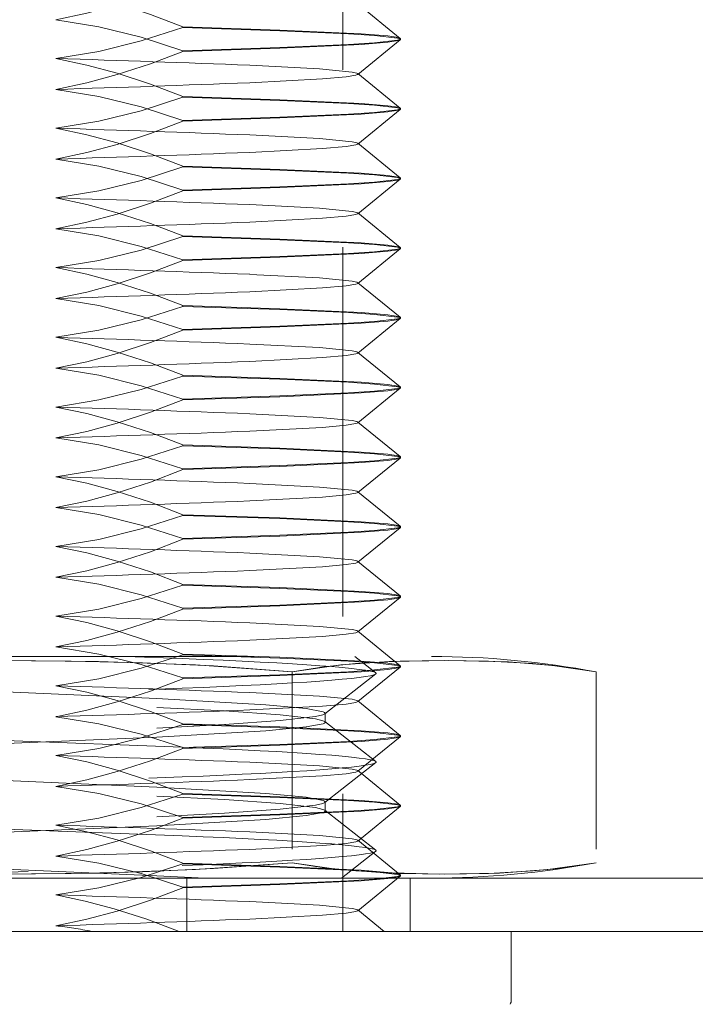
# Model space of a CAD drawing. Extents: x 5.1 to 61.7, y -5.9 to 61.5.
# Tile 16 of 22: x 17.021 to 17.403, y 37.569 to 38.124. Entities that reach past the tile are written whole.
import ezdxf

# ---------------------------------------------------------------- set-up
doc = ezdxf.new("R2010")
doc.units = 0
doc.header["$MEASUREMENT"] = 0
doc.linetypes.add('DASHED', pattern=[15, 12, -3])

msp = doc.modelspace()

# ---------------------------------------------------------------- linework, layer by layer
at = {"color": 7, "linetype": 'DASHED', "lineweight": 13, "ltscale": 0.01735}
msp.add_line((17.203701, 38.304145), (17.203701, 37.610147), dxfattribs=at)
at = {"color": 7, "linetype": 'DASHED', "lineweight": 13, "ltscale": 0.000773}
for p, q in [((17.236083, 38.113653), (17.212069, 38.13311)), ((17.212069, 38.093384), (17.236083, 38.112841)), ((17.236083, 38.074353), (17.212069, 38.09381)), ((17.212069, 38.054084), (17.236083, 38.073543)), ((17.236083, 38.035052), (17.212069, 38.054509)), ((17.212069, 38.014786), (17.236083, 38.03424)), ((17.236083, 37.995752), (17.212069, 38.015209)), ((17.212069, 37.975483), (17.236083, 37.994942)), ((17.236083, 37.956452), (17.212069, 37.975911)), ((17.212069, 37.936185), (17.236083, 37.955642)), ((17.236083, 37.917154), (17.212069, 37.936608)), ((17.212069, 37.896885), (17.236083, 37.916341)), ((17.236083, 37.877851), (17.212069, 37.89731)), ((17.212069, 37.857584), (17.236083, 37.877041)), ((17.236083, 37.838553), (17.212069, 37.85801)), ((17.212069, 37.818284), (17.236083, 37.837741)), ((17.236083, 37.799252), (17.212069, 37.818709)), ((17.212069, 37.778984), (17.236083, 37.798443)), ((17.236083, 37.759952), (17.212069, 37.779411)), ((17.212069, 37.739686), (17.236083, 37.75914)), ((17.236083, 37.720654), (17.212069, 37.740108)), ((17.212069, 37.700383), (17.236083, 37.719842)), ((17.236083, 37.681351), (17.212069, 37.70081)), ((17.212069, 37.661085), (17.236083, 37.680542)), ((17.236083, 37.642053), (17.212069, 37.66151)), ((17.212069, 37.621784), (17.236083, 37.641241))]:
    msp.add_line(p, q, dxfattribs=at)
at = {"color": 7, "linetype": 'DASHED', "lineweight": 13, "ltscale": 0.001369}
for p, q in [((17.113388, 38.120199), (17.168103, 38.118375)), ((17.168103, 38.117945), (17.113388, 38.119769)), ((17.168103, 38.108549), (17.113388, 38.106725)), ((17.113388, 38.106295), (17.168103, 38.108119)), ((17.113388, 38.080898), (17.168103, 38.079075)), ((17.168103, 38.078645), (17.113388, 38.080468)), ((17.168103, 38.069251), (17.113388, 38.067425)), ((17.113388, 38.066995), (17.168103, 38.068819)), ((17.113388, 38.041598), (17.168103, 38.039774)), ((17.168103, 38.039344), (17.113388, 38.04117)), ((17.168103, 38.029949), (17.113388, 38.028125)), ((17.113388, 38.027695), (17.168103, 38.029521)), ((17.113388, 38.0023), (17.168103, 38.000474)), ((17.168103, 38.000044), (17.113388, 38.001868)), ((17.168103, 37.990651), (17.113388, 37.988824)), ((17.113388, 37.988397), (17.168103, 37.990218)), ((17.113388, 37.962997), (17.168103, 37.961176)), ((17.168103, 37.960743), (17.113388, 37.96257)), ((17.168103, 37.95135), (17.113388, 37.949526)), ((17.113388, 37.949094), (17.168103, 37.95092)), ((17.113388, 37.923699), (17.168103, 37.921873)), ((17.168103, 37.921445), (17.113388, 37.923269)), ((17.168103, 37.91205), (17.113388, 37.910224)), ((17.113388, 37.909796), (17.168103, 37.91162)), ((17.113388, 37.884399), (17.168103, 37.882575)), ((17.168103, 37.882143), (17.113388, 37.883969)), ((17.168103, 37.872749), (17.113388, 37.870926)), ((17.113388, 37.870495), (17.168103, 37.872319)), ((17.113388, 37.845099), (17.168103, 37.843275)), ((17.168103, 37.842845), (17.113388, 37.844668)), ((17.168103, 37.833449), (17.113388, 37.831625)), ((17.113388, 37.831195), (17.168103, 37.833019)), ((17.113388, 37.805801), (17.168103, 37.803974)), ((17.168103, 37.803544), (17.113388, 37.805368)), ((17.168103, 37.794151), (17.113388, 37.792325)), ((17.113388, 37.791895), (17.168103, 37.793718)), ((17.113388, 37.766498), (17.168103, 37.764676)), ((17.168103, 37.764244), (17.113388, 37.76607)), ((17.168103, 37.754848), (17.113388, 37.753027)), ((17.113388, 37.752594), (17.168103, 37.75442)), ((17.113388, 37.7272), (17.168103, 37.725374)), ((17.168103, 37.724946), (17.113388, 37.726767)), ((17.168103, 37.71555), (17.113388, 37.713724)), ((17.113388, 37.713296), (17.168103, 37.715118)), ((17.113388, 37.687899), (17.168103, 37.686076)), ((17.168103, 37.685643), (17.113388, 37.687469)), ((17.168103, 37.67625), (17.113388, 37.674426)), ((17.113388, 37.673993), (17.168103, 37.67582)), ((17.113388, 37.648599), (17.168103, 37.646775)), ((17.168103, 37.646345), (17.113388, 37.648169)), ((17.168103, 37.636949), (17.113388, 37.635126)), ((17.113388, 37.634695), (17.168103, 37.636519))]:
    msp.add_line(p, q, dxfattribs=at)
at = {"color": 7, "linetype": 'DASHED', "lineweight": 13, "ltscale": 1.1e-05}
for p, q in [((17.113388, 38.120199), (17.113388, 38.119769)), ((17.236201, 38.113461), (17.236201, 38.113033)), ((17.113388, 38.106295), (17.113388, 38.106725)), ((17.113388, 38.080898), (17.113388, 38.080468)), ((17.236201, 38.074163), (17.236201, 38.07373)), ((17.113388, 38.066995), (17.113388, 38.067425)), ((17.113388, 38.041598), (17.113388, 38.04117)), ((17.236201, 38.034863), (17.236201, 38.034432)), ((17.113388, 38.027695), (17.113388, 38.028125)), ((17.113388, 38.0023), (17.113388, 38.001868)), ((17.236201, 37.995562), (17.236201, 37.995132)), ((17.113388, 37.988397), (17.113388, 37.988824)), ((17.113388, 37.962997), (17.113388, 37.96257)), ((17.236201, 37.956262), (17.236201, 37.955832)), ((17.113388, 37.949094), (17.113388, 37.949526)), ((17.113388, 37.923699), (17.113388, 37.923269)), ((17.236201, 37.916961), (17.236201, 37.916531)), ((17.113388, 37.909796), (17.113388, 37.910224)), ((17.113388, 37.884399), (17.113388, 37.883969)), ((17.236201, 37.877663), (17.236201, 37.877231)), ((17.113388, 37.870495), (17.113388, 37.870926)), ((17.113388, 37.845099), (17.113388, 37.844668)), ((17.236201, 37.838361), (17.236201, 37.837933)), ((17.113388, 37.831195), (17.113388, 37.831625)), ((17.113388, 37.805801), (17.113388, 37.805368)), ((17.236201, 37.799063), (17.236201, 37.79863)), ((17.113388, 37.791895), (17.113388, 37.792325)), ((17.113388, 37.766498), (17.113388, 37.76607)), ((17.236201, 37.759762), (17.236201, 37.759332)), ((17.113388, 37.752594), (17.113388, 37.753027)), ((17.113388, 37.7272), (17.113388, 37.726767)), ((17.236201, 37.720462), (17.236201, 37.720032)), ((17.113388, 37.713296), (17.113388, 37.713724)), ((17.113388, 37.687899), (17.113388, 37.687469)), ((17.236201, 37.681164), (17.236201, 37.680731)), ((17.113388, 37.673993), (17.113388, 37.674426)), ((17.113388, 37.648599), (17.113388, 37.648169)), ((17.236201, 37.641861), (17.236201, 37.641433)), ((17.113388, 37.634695), (17.113388, 37.635126))]:
    msp.add_line(p, q, dxfattribs=at)
at = {"color": 7, "linetype": 'DASHED', "lineweight": 13, "ltscale": 6e-06}
for p, q in [((17.236083, 38.113653), (17.236201, 38.113461)), ((17.236083, 38.112841), (17.236201, 38.113033)), ((17.212201, 38.093598), (17.212069, 38.09381)), ((17.212069, 38.093384), (17.212201, 38.093598)), ((17.236083, 38.074353), (17.236201, 38.074163)), ((17.236083, 38.073543), (17.236201, 38.07373)), ((17.212201, 38.054295), (17.212069, 38.054509)), ((17.212069, 38.054084), (17.212201, 38.054295)), ((17.236083, 38.035052), (17.236201, 38.034863)), ((17.236083, 38.03424), (17.236201, 38.034432)), ((17.212201, 38.014997), (17.212069, 38.015209)), ((17.212069, 38.014786), (17.212201, 38.014997)), ((17.236083, 37.995752), (17.236201, 37.995562)), ((17.236083, 37.994942), (17.236201, 37.995132)), ((17.212201, 37.975697), (17.212069, 37.975911)), ((17.212069, 37.975483), (17.212201, 37.975697)), ((17.236083, 37.956452), (17.236201, 37.956262)), ((17.236083, 37.955642), (17.236201, 37.955832)), ((17.212201, 37.936397), (17.212069, 37.936608)), ((17.212069, 37.936185), (17.212201, 37.936397)), ((17.236083, 37.917154), (17.236201, 37.916961)), ((17.236083, 37.916341), (17.236201, 37.916531)), ((17.212201, 37.897099), (17.212069, 37.89731)), ((17.212069, 37.896885), (17.212201, 37.897099)), ((17.236083, 37.877851), (17.236201, 37.877663)), ((17.236083, 37.877041), (17.236201, 37.877231)), ((17.212201, 37.857796), (17.212069, 37.85801)), ((17.212069, 37.857584), (17.212201, 37.857796)), ((17.236083, 37.838553), (17.236201, 37.838361)), ((17.236083, 37.837741), (17.236201, 37.837933)), ((17.212201, 37.818498), (17.212069, 37.818709)), ((17.212069, 37.818284), (17.212201, 37.818498)), ((17.236083, 37.799252), (17.236201, 37.799063)), ((17.236083, 37.798443), (17.236201, 37.79863)), ((17.212201, 37.779197), (17.212069, 37.779411)), ((17.212069, 37.778984), (17.212201, 37.779197)), ((17.236083, 37.759952), (17.236201, 37.759762)), ((17.236083, 37.75914), (17.236201, 37.759332)), ((17.212201, 37.739897), (17.212069, 37.740108)), ((17.212069, 37.739686), (17.212201, 37.739897)), ((17.236083, 37.720654), (17.236201, 37.720462)), ((17.236083, 37.719842), (17.236201, 37.720032)), ((17.212201, 37.700597), (17.212069, 37.70081)), ((17.212069, 37.700383), (17.212201, 37.700597)), ((17.236083, 37.681351), (17.236201, 37.681164)), ((17.236083, 37.680542), (17.236201, 37.680731)), ((17.212201, 37.661296), (17.212069, 37.66151)), ((17.212069, 37.661085), (17.212201, 37.661296)), ((17.236083, 37.642053), (17.236201, 37.641861)), ((17.236083, 37.641241), (17.236201, 37.641433)), ((17.212201, 37.621998), (17.212069, 37.62221)), ((17.212069, 37.621784), (17.212201, 37.621998))]:
    msp.add_line(p, q, dxfattribs=at)
at = {"color": 7, "linetype": 'DASHED', "lineweight": 13, "ltscale": 0.0125}
for p, q in [((16.753701, 37.765147), (17.253702, 37.765147)), ((16.753701, 37.640145), (17.253702, 37.640145))]:
    msp.add_line(p, q, dxfattribs=at)
at = {"color": 7, "linetype": 'DASHED', "lineweight": 13, "ltscale": 0.000798}
msp.add_line((17.113077, 37.763931), (17.081188, 37.765147), dxfattribs=at)
at = {"color": 7, "linetype": 'DASHED', "lineweight": 13, "ltscale": 0.000375}
msp.add_line((17.21044, 37.765147), (17.222247, 37.755915), dxfattribs=at)
at = {"color": 7, "linetype": 'DASHED', "lineweight": 13, "ltscale": 0.002689}
for p, q in [((17.175174, 37.756432), (17.175174, 37.648863)), ((17.175174, 37.756432), (17.175174, 37.648863)), ((17.346647, 37.756432), (17.346647, 37.648863))]:
    msp.add_line(p, q, dxfattribs=at)
at = {"color": 7, "linetype": 'DASHED', "lineweight": 13, "ltscale": 0.000914}
for p, q in [((17.222247, 37.755283), (17.193464, 37.732772)), ((17.193464, 37.728425), (17.222247, 37.705914)), ((17.222247, 37.705285), (17.193464, 37.682771)), ((17.193464, 37.678425), (17.222247, 37.655914))]:
    msp.add_line(p, q, dxfattribs=at)
at = {"color": 7, "linetype": 'DASHED', "lineweight": 13, "ltscale": 0.004755}
for p, q in [((17.098701, 37.741469), (16.908701, 37.749802)), ((16.908701, 37.744727), (17.098701, 37.736393)), ((16.908701, 37.716471), (17.098701, 37.724804)), ((17.098701, 37.719727), (16.908701, 37.711393)), ((17.098701, 37.69147), (16.908701, 37.699804)), ((16.908701, 37.694726), (17.098701, 37.686393)), ((16.908701, 37.66647), (17.098701, 37.674803)), ((17.098701, 37.669726), (16.908701, 37.661395)), ((17.098701, 37.641472), (16.908701, 37.649805))]:
    msp.add_line(p, q, dxfattribs=at)
at = {"color": 7, "linetype": 'DASHED', "lineweight": 13, "ltscale": 0.005473}
for p, q in [((16.894326, 37.738931), (17.113077, 37.747264)), ((17.113077, 37.713931), (16.894326, 37.722264)), ((16.894326, 37.688933), (17.113077, 37.697266)), ((17.113077, 37.663932), (16.894326, 37.672266))]:
    msp.add_line(p, q, dxfattribs=at)
at = {"color": 7, "linetype": 'DASHED', "lineweight": 13, "ltscale": 0.000127}
for p, q in [((17.193701, 37.733137), (17.193701, 37.72806)), ((17.193701, 37.683137), (17.193701, 37.678059))]:
    msp.add_line(p, q, dxfattribs=at)
at = {"color": 7, "linetype": 'DASHED', "lineweight": 13, "ltscale": 0.000614}
msp.add_line((17.222247, 37.655284), (17.202893, 37.640145), dxfattribs=at)
at = {"color": 7, "linetype": 'DASHED', "lineweight": 13, "ltscale": 0.004675}
msp.add_line((16.926214, 37.640145), (17.113077, 37.647265), dxfattribs=at)
at = {"color": 7, "linetype": 'DASHED', "lineweight": 13, "ltscale": 0.03937}
msp.add_line((28.753801, 37.640047), (5.253601, 37.640047), dxfattribs=at)
at = {"color": 7, "linetype": 'DASHED', "lineweight": 13, "ltscale": 0.000682}
msp.add_line((17.125957, 37.640145), (17.098701, 37.641472), dxfattribs=at)
at = {"color": 7, "linetype": 'DASHED', "lineweight": 13, "ltscale": 0.000748}
for p, q in [((17.115701, 37.640047), (17.115701, 37.610147)), ((17.115701, 37.640047), (17.115701, 37.610147)), ((17.241701, 37.640047), (17.241701, 37.610147))]:
    msp.add_line(p, q, dxfattribs=at)
at = {"color": 7, "linetype": 'DASHED', "lineweight": 13, "ltscale": 0.000479}
msp.add_line((17.226952, 37.610152), (17.212069, 37.62221), dxfattribs=at)
at = {"color": 7, "lineweight": 13}
for p, q in [((28.753801, 37.610147), (5.253601, 37.610147)), ((17.298702, 37.610147), (16.708701, 37.610147)), ((17.298702, 37.610147), (17.298702, 37.571452))]:
    msp.add_line(p, q, dxfattribs=at)
at = {"color": 7, "linetype": 'DASHED', "lineweight": 13, "ltscale": 0.01}
msp.add_line((17.203701, 37.610147), (16.803702, 37.610147), dxfattribs=at)
at = {"color": 7, "linetype": 'DASHED', "lineweight": 13, "ltscale": 0.03937}
for points in [[(17.041744, 38.124195), (17.059208, 38.12785), (17.076451, 38.132507), (17.095083, 38.13861), (17.113388, 38.145593)], [(17.041744, 38.1416), (17.059208, 38.137942), (17.076451, 38.133288), (17.095083, 38.127182), (17.113388, 38.120199)], [(17.113388, 38.106725), (17.089947, 38.1143), (17.066045, 38.120225), (17.041744, 38.124195)], [(17.113388, 38.119769), (17.089947, 38.112192), (17.066045, 38.106269), (17.041744, 38.102299)], [(17.168103, 38.118375), (17.214019, 38.116224), (17.228965, 38.115006), (17.234931, 38.114095), (17.235836, 38.113797), (17.236083, 38.113653)], [(17.236201, 38.113033), (17.236182, 38.11311), (17.236146, 38.113163), (17.236019, 38.113269), (17.235694, 38.113427), (17.234551, 38.113754), (17.221611, 38.115254), (17.206885, 38.116224), (17.168103, 38.117945)], [(17.236201, 38.113461), (17.236182, 38.113384), (17.236146, 38.113331), (17.236019, 38.113226), (17.235694, 38.113067), (17.234551, 38.11274), (17.221611, 38.111241), (17.206885, 38.11027), (17.168103, 38.108549)], [(17.168103, 38.108119), (17.214019, 38.11027), (17.228965, 38.111486), (17.234931, 38.112399), (17.235836, 38.112697), (17.236083, 38.112841)], [(17.041744, 38.084895), (17.059208, 38.088552), (17.076451, 38.093204), (17.095083, 38.099312), (17.113388, 38.106295)], [(17.041744, 38.102299), (17.059208, 38.098644), (17.076451, 38.093987), (17.095083, 38.087884), (17.113388, 38.080898)], [(17.212069, 38.09381), (17.211482, 38.094098), (17.208884, 38.094689), (17.190564, 38.096482), (17.151132, 38.09851)], [(17.151132, 38.088684), (17.192241, 38.09083), (17.205514, 38.092027), (17.210981, 38.092942), (17.211829, 38.093238), (17.212069, 38.093384)], [(17.113388, 38.067425), (17.089947, 38.074999), (17.066045, 38.080925), (17.041744, 38.084895)], [(17.113388, 38.080468), (17.089947, 38.072894), (17.066045, 38.066969), (17.041744, 38.062999)], [(17.168103, 38.079075), (17.214019, 38.076924), (17.228965, 38.075706), (17.234931, 38.074795), (17.235836, 38.074499), (17.236083, 38.074353)], [(17.236201, 38.07373), (17.236182, 38.07381), (17.236146, 38.073863), (17.236019, 38.073968), (17.235694, 38.074129), (17.234551, 38.074456), (17.221611, 38.075953), (17.206885, 38.076924), (17.168103, 38.078645)], [(17.236201, 38.074163), (17.236182, 38.074084), (17.236146, 38.074033), (17.236019, 38.073928), (17.235694, 38.073764), (17.234551, 38.07344), (17.221611, 38.07194), (17.206885, 38.070969), (17.168103, 38.069251)], [(17.168103, 38.068819), (17.214019, 38.070969), (17.228965, 38.072188), (17.234931, 38.073101), (17.235836, 38.073394), (17.236083, 38.073543)], [(17.041744, 38.045597), (17.059208, 38.049252), (17.076451, 38.053906), (17.095083, 38.06001), (17.113388, 38.066995)], [(17.041744, 38.062999), (17.059208, 38.059342), (17.076451, 38.054689), (17.095083, 38.048584), (17.113388, 38.041598)], [(17.212069, 38.054509), (17.211482, 38.054798), (17.208884, 38.055391), (17.190564, 38.057184), (17.151132, 38.059209)], [(17.151132, 38.049384), (17.192241, 38.051532), (17.205514, 38.052729), (17.210981, 38.053642), (17.211829, 38.05394), (17.212069, 38.054084)], [(17.113388, 38.028125), (17.089947, 38.035701), (17.066045, 38.041627), (17.041744, 38.045597)], [(17.113388, 38.04117), (17.089947, 38.033594), (17.066045, 38.027671), (17.041744, 38.023698)], [(17.168103, 38.039774), (17.214019, 38.037624), (17.228965, 38.036408), (17.234931, 38.035495), (17.235836, 38.035197), (17.236083, 38.035052)], [(17.236201, 38.034432), (17.236182, 38.034509), (17.236146, 38.034562), (17.236019, 38.034668), (17.235694, 38.034829), (17.234551, 38.035153), (17.221611, 38.036653), (17.206885, 38.037624), (17.168103, 38.039344)], [(17.236201, 38.034863), (17.236182, 38.034783), (17.236146, 38.03473), (17.236019, 38.034625), (17.235694, 38.034466), (17.234551, 38.034139), (17.221611, 38.03264), (17.206885, 38.031669), (17.168103, 38.029949)], [(17.168103, 38.029521), (17.214019, 38.031669), (17.228965, 38.032887), (17.234931, 38.033798), (17.235836, 38.034096), (17.236083, 38.03424)], [(17.041744, 38.006294), (17.059208, 38.009951), (17.076451, 38.014606), (17.095083, 38.020712), (17.113388, 38.027695)], [(17.041744, 38.023698), (17.059208, 38.020044), (17.076451, 38.015387), (17.095083, 38.009283), (17.113388, 38.0023)], [(17.212069, 38.015209), (17.211482, 38.015497), (17.208884, 38.016088), (17.190564, 38.017881), (17.151132, 38.019909)], [(17.151132, 38.010086), (17.192241, 38.012229), (17.205514, 38.013428), (17.210981, 38.014344), (17.211829, 38.014637), (17.212069, 38.014786)], [(17.113388, 37.988824), (17.089947, 37.996398), (17.066045, 38.002324), (17.041744, 38.006294)], [(17.113388, 38.001868), (17.089947, 37.994293), (17.066045, 37.988368), (17.041744, 37.984398)], [(17.168103, 38.000474), (17.214019, 37.998326), (17.228965, 37.997105), (17.234931, 37.996194), (17.235836, 37.995899), (17.236083, 37.995752)], [(17.236201, 37.995132), (17.236182, 37.995211), (17.236146, 37.995264), (17.236019, 37.99537), (17.235694, 37.995529), (17.234551, 37.995855), (17.221611, 37.997355), (17.206885, 37.998326), (17.168103, 38.000044)], [(17.236201, 37.995562), (17.236182, 37.995485), (17.236146, 37.995432), (17.236019, 37.995327), (17.235694, 37.995166), (17.234551, 37.994839), (17.221611, 37.993342), (17.206885, 37.992371), (17.168103, 37.990651)], [(17.168103, 37.990218), (17.214019, 37.992371), (17.228965, 37.993587), (17.234931, 37.9945), (17.235836, 37.994796), (17.236083, 37.994942)], [(17.041744, 37.966996), (17.059208, 37.970651), (17.076451, 37.975305), (17.095083, 37.981411), (17.113388, 37.988397)], [(17.041744, 37.984398), (17.059208, 37.980743), (17.076451, 37.976089), (17.095083, 37.969983), (17.113388, 37.962997)], [(17.212069, 37.975911), (17.211482, 37.976199), (17.208884, 37.97679), (17.190564, 37.978583), (17.151132, 37.980611)], [(17.151132, 37.970783), (17.192241, 37.972931), (17.205514, 37.974128), (17.210981, 37.975041), (17.211829, 37.975339), (17.212069, 37.975483)], [(17.113388, 37.949526), (17.089947, 37.9571), (17.066045, 37.963026), (17.041744, 37.966996)], [(17.113388, 37.96257), (17.089947, 37.954995), (17.066045, 37.94907), (17.041744, 37.9451)], [(17.168103, 37.961176), (17.214019, 37.959023), (17.228965, 37.957807), (17.234931, 37.956894), (17.235836, 37.956598), (17.236083, 37.956452)], [(17.236201, 37.955832), (17.236182, 37.955909), (17.236146, 37.955961), (17.236019, 37.956067), (17.235694, 37.956228), (17.234551, 37.956555), (17.221611, 37.958052), (17.206885, 37.959023), (17.168103, 37.960743)], [(17.236201, 37.956262), (17.236182, 37.956183), (17.236146, 37.95613), (17.236019, 37.956024), (17.235694, 37.955865), (17.234551, 37.955539), (17.221611, 37.954039), (17.206885, 37.953068), (17.168103, 37.95135)], [(17.168103, 37.95092), (17.214019, 37.953068), (17.228965, 37.954289), (17.234931, 37.9552), (17.235836, 37.955495), (17.236083, 37.955642)], [(17.041744, 37.927695), (17.059208, 37.93135), (17.076451, 37.936007), (17.095083, 37.942111), (17.113388, 37.949094)], [(17.041744, 37.9451), (17.059208, 37.941443), (17.076451, 37.936788), (17.095083, 37.930682), (17.113388, 37.923699)], [(17.212069, 37.936608), (17.211482, 37.936896), (17.208884, 37.93749), (17.190564, 37.939283), (17.151132, 37.941308)], [(17.151132, 37.931485), (17.192241, 37.933631), (17.205514, 37.93483), (17.210981, 37.935743), (17.211829, 37.936039), (17.212069, 37.936185)], [(17.113388, 37.910224), (17.089947, 37.9178), (17.066045, 37.923726), (17.041744, 37.927695)], [(17.113388, 37.923269), (17.089947, 37.915693), (17.066045, 37.909769), (17.041744, 37.905797)], [(17.168103, 37.921873), (17.214019, 37.919725), (17.228965, 37.918507), (17.234931, 37.917596), (17.235836, 37.917298), (17.236083, 37.917154)], [(17.236201, 37.916531), (17.236182, 37.916611), (17.236146, 37.916663), (17.236019, 37.916769), (17.235694, 37.916928), (17.234551, 37.917255), (17.221611, 37.918754), (17.206885, 37.919725), (17.168103, 37.921445)], [(17.236201, 37.916961), (17.236182, 37.916885), (17.236146, 37.916832), (17.236019, 37.916726), (17.235694, 37.916565), (17.234551, 37.916241), (17.221611, 37.914741), (17.206885, 37.91377), (17.168103, 37.91205)], [(17.168103, 37.91162), (17.214019, 37.91377), (17.228965, 37.914986), (17.234931, 37.915899), (17.235836, 37.916197), (17.236083, 37.916341)], [(17.041744, 37.888395), (17.059208, 37.892052), (17.076451, 37.896704), (17.095083, 37.90281), (17.113388, 37.909796)], [(17.041744, 37.905797), (17.059208, 37.902142), (17.076451, 37.897488), (17.095083, 37.891384), (17.113388, 37.884399)], [(17.212069, 37.89731), (17.211482, 37.897598), (17.208884, 37.89819), (17.190564, 37.899982), (17.151132, 37.90201)], [(17.151132, 37.892185), (17.192241, 37.89433), (17.205514, 37.895527), (17.210981, 37.896443), (17.211829, 37.896738), (17.212069, 37.896885)], [(17.113388, 37.870926), (17.089947, 37.8785), (17.066045, 37.884425), (17.041744, 37.888395)], [(17.113388, 37.883969), (17.089947, 37.876395), (17.066045, 37.870469), (17.041744, 37.866499)], [(17.168103, 37.882575), (17.214019, 37.880424), (17.228965, 37.879206), (17.234931, 37.878293), (17.235836, 37.878), (17.236083, 37.877851)], [(17.236201, 37.877231), (17.236182, 37.87731), (17.236146, 37.877363), (17.236019, 37.877469), (17.235694, 37.87763), (17.234551, 37.877954), (17.221611, 37.879454), (17.206885, 37.880424), (17.168103, 37.882143)], [(17.236201, 37.877663), (17.236182, 37.877584), (17.236146, 37.877531), (17.236019, 37.877426), (17.235694, 37.877265), (17.234551, 37.876938), (17.221611, 37.875441), (17.206885, 37.87447), (17.168103, 37.872749)], [(17.168103, 37.872319), (17.214019, 37.87447), (17.228965, 37.875688), (17.234931, 37.876599), (17.235836, 37.876894), (17.236083, 37.877041)], [(17.041744, 37.849095), (17.059208, 37.85275), (17.076451, 37.857406), (17.095083, 37.86351), (17.113388, 37.870495)], [(17.041744, 37.866499), (17.059208, 37.862842), (17.076451, 37.85819), (17.095083, 37.852082), (17.113388, 37.845099)], [(17.212069, 37.85801), (17.211482, 37.858298), (17.208884, 37.858889), (17.190564, 37.860684), (17.151132, 37.86271)], [(17.151132, 37.852884), (17.192241, 37.85503), (17.205514, 37.856229), (17.210981, 37.857142), (17.211829, 37.85744), (17.212069, 37.857584)], [(17.113388, 37.831625), (17.089947, 37.839202), (17.066045, 37.845125), (17.041744, 37.849095)], [(17.113388, 37.844668), (17.089947, 37.837094), (17.066045, 37.831169), (17.041744, 37.827199)], [(17.168103, 37.843275), (17.214019, 37.841124), (17.228965, 37.839908), (17.234931, 37.838995), (17.235836, 37.838697), (17.236083, 37.838553)], [(17.236201, 37.837933), (17.236182, 37.83801), (17.236146, 37.838063), (17.236019, 37.838168), (17.235694, 37.838327), (17.234551, 37.838654), (17.221611, 37.840153), (17.206885, 37.841124), (17.168103, 37.842845)], [(17.236201, 37.838361), (17.236182, 37.838284), (17.236146, 37.838231), (17.236019, 37.838125), (17.235694, 37.837967), (17.234551, 37.83764), (17.221611, 37.83614), (17.206885, 37.83517), (17.168103, 37.833449)], [(17.168103, 37.833019), (17.214019, 37.83517), (17.228965, 37.836388), (17.234931, 37.837299), (17.235836, 37.837597), (17.236083, 37.837741)], [(17.041744, 37.809794), (17.059208, 37.813452), (17.076451, 37.818106), (17.095083, 37.824212), (17.113388, 37.831195)], [(17.041744, 37.827199), (17.059208, 37.823544), (17.076451, 37.818887), (17.095083, 37.812784), (17.113388, 37.805801)], [(17.212069, 37.818709), (17.211482, 37.818998), (17.208884, 37.819589), (17.190564, 37.821381), (17.151132, 37.823409)], [(17.151132, 37.813586), (17.192241, 37.81573), (17.205514, 37.816929), (17.210981, 37.817842), (17.211829, 37.818137), (17.212069, 37.818284)], [(17.113388, 37.792325), (17.089947, 37.799899), (17.066045, 37.805825), (17.041744, 37.809794)], [(17.113388, 37.805368), (17.089947, 37.797794), (17.066045, 37.791868), (17.041744, 37.787899)], [(17.168103, 37.803974), (17.214019, 37.801824), (17.228965, 37.800605), (17.234931, 37.799695), (17.235836, 37.799399), (17.236083, 37.799252)], [(17.236201, 37.79863), (17.236182, 37.798712), (17.236146, 37.798762), (17.236019, 37.798868), (17.235694, 37.799029), (17.234551, 37.799356), (17.221611, 37.800855), (17.206885, 37.801824), (17.168103, 37.803544)], [(17.236201, 37.799063), (17.236182, 37.798983), (17.236146, 37.798933), (17.236019, 37.798827), (17.235694, 37.798664), (17.234551, 37.798339), (17.221611, 37.79684), (17.206885, 37.795872), (17.168103, 37.794151)], [(17.168103, 37.793718), (17.214019, 37.795872), (17.228965, 37.797087), (17.234931, 37.798001), (17.235836, 37.798296), (17.236083, 37.798443)], [(17.041744, 37.770496), (17.059208, 37.774151), (17.076451, 37.778806), (17.095083, 37.784909), (17.113388, 37.791895)], [(17.041744, 37.787899), (17.059208, 37.784241), (17.076451, 37.779589), (17.095083, 37.773483), (17.113388, 37.766498)], [(17.212069, 37.779411), (17.211482, 37.7797), (17.208884, 37.780291), (17.190564, 37.782083), (17.151132, 37.784109)], [(17.151132, 37.774283), (17.192241, 37.776432), (17.205514, 37.777628), (17.210981, 37.778541), (17.211829, 37.778839), (17.212069, 37.778984)], [(17.113388, 37.753027), (17.089947, 37.760601), (17.066045, 37.766527), (17.041744, 37.770496)], [(17.113388, 37.76607), (17.089947, 37.758493), (17.066045, 37.75257), (17.041744, 37.748601)], [(17.168103, 37.764676), (17.214019, 37.762523), (17.228965, 37.761307), (17.234931, 37.760394), (17.235836, 37.760099), (17.236083, 37.759952)], [(17.236201, 37.759332), (17.236182, 37.759409), (17.236146, 37.759462), (17.236019, 37.759568), (17.235694, 37.759729), (17.234551, 37.760053), (17.221611, 37.761552), (17.206885, 37.762523), (17.168103, 37.764244)], [(17.175174, 37.756432), (17.120614, 37.760337), (17.065927, 37.762288), (16.997273, 37.762927), (16.957072, 37.762581), (16.916738, 37.761601), (16.876615, 37.759784), (16.832229, 37.756432)], [(16.832229, 37.756432), (16.886789, 37.760337), (16.941475, 37.762288), (17.010129, 37.762927), (17.050331, 37.762581), (17.090664, 37.761601), (17.130788, 37.759784), (17.175174, 37.756432)], [(17.236201, 37.759762), (17.236182, 37.759683), (17.236146, 37.75963), (17.236019, 37.759524), (17.235694, 37.759366), (17.234551, 37.759039), (17.221611, 37.75754), (17.206885, 37.756569), (17.168103, 37.754848)], [(17.168103, 37.75442), (17.214019, 37.756569), (17.228965, 37.757787), (17.234931, 37.758698), (17.235836, 37.758996), (17.236083, 37.75914)], [(17.346647, 37.756432), (17.328759, 37.759255), (17.310873, 37.761115), (17.285797, 37.762523), (17.260867, 37.762932), (17.235939, 37.762523), (17.210871, 37.76111), (17.193026, 37.75925), (17.175174, 37.756432)], [(17.175174, 37.756432), (17.202457, 37.760337), (17.229767, 37.762288), (17.263403, 37.762927), (17.29704, 37.762043), (17.321855, 37.760077), (17.346647, 37.756432)], [(17.041744, 37.731193), (17.059208, 37.734851), (17.076451, 37.739505), (17.095083, 37.745611), (17.113388, 37.752594)], [(17.041744, 37.748601), (17.059208, 37.744943), (17.076451, 37.740289), (17.095083, 37.734183), (17.113388, 37.7272)], [(17.212069, 37.740108), (17.211482, 37.740397), (17.208884, 37.740988), (17.190564, 37.742783), (17.151132, 37.744809)], [(17.193701, 37.733137), (17.193654, 37.733298), (17.19357, 37.733409), (17.193272, 37.73363), (17.192505, 37.733971), (17.182954, 37.735764), (17.160193, 37.737965), (17.098701, 37.741469)], [(17.098701, 37.736393), (17.136894, 37.734452), (17.168269, 37.732224), (17.188218, 37.729901), (17.192481, 37.728903), (17.193464, 37.728425)], [(17.151132, 37.734985), (17.192241, 37.737129), (17.205514, 37.738328), (17.210981, 37.739243), (17.211829, 37.739539), (17.212069, 37.739686)], [(17.113388, 37.713724), (17.089947, 37.721301), (17.066045, 37.727224), (17.041744, 37.731193)], [(17.098701, 37.724804), (17.136894, 37.726746), (17.168269, 37.728973), (17.188218, 37.731294), (17.192481, 37.732294), (17.193464, 37.73277)], [(17.113388, 37.726767), (17.089947, 37.719193), (17.066045, 37.713267), (17.041744, 37.709298)], [(17.193701, 37.72806), (17.193654, 37.727899), (17.19357, 37.727791), (17.193272, 37.727567), (17.192505, 37.727226), (17.182954, 37.725431), (17.160193, 37.723235), (17.098701, 37.719727)], [(17.168103, 37.725374), (17.214019, 37.723225), (17.228965, 37.722007), (17.234931, 37.721096), (17.235836, 37.720798), (17.236083, 37.720654)], [(17.236201, 37.720032), (17.236182, 37.720111), (17.236146, 37.720164), (17.236019, 37.72027), (17.235694, 37.720428), (17.234551, 37.720755), (17.221611, 37.722254), (17.206885, 37.723225), (17.168103, 37.724946)], [(17.236201, 37.720462), (17.236182, 37.720385), (17.236146, 37.720332), (17.236019, 37.720226), (17.235694, 37.720065), (17.234551, 37.719741), (17.221611, 37.718242), (17.206885, 37.717271), (17.168103, 37.71555)], [(17.168103, 37.715118), (17.214019, 37.717271), (17.228965, 37.718487), (17.234931, 37.7194), (17.235836, 37.719695), (17.236083, 37.719842)], [(17.041744, 37.691895), (17.059208, 37.695553), (17.076451, 37.700205), (17.095083, 37.706311), (17.113388, 37.713296)], [(17.041744, 37.709298), (17.059208, 37.705643), (17.076451, 37.700988), (17.095083, 37.694885), (17.113388, 37.687899)], [(17.212069, 37.70081), (17.211482, 37.701099), (17.208884, 37.70169), (17.190564, 37.703483), (17.151132, 37.705511)], [(17.151132, 37.695685), (17.192241, 37.697831), (17.205514, 37.699027), (17.210981, 37.699941), (17.211829, 37.700239), (17.212069, 37.700383)], [(17.113388, 37.674426), (17.089947, 37.682), (17.066045, 37.687926), (17.041744, 37.691895)], [(17.113388, 37.687469), (17.089947, 37.679895), (17.066045, 37.673969), (17.041744, 37.67)], [(17.193701, 37.683137), (17.193654, 37.683298), (17.19357, 37.683408), (17.193272, 37.683629), (17.192505, 37.683971), (17.182954, 37.685766), (17.160193, 37.687964), (17.098701, 37.69147)], [(17.098701, 37.686393), (17.136894, 37.684451), (17.168269, 37.682226), (17.188218, 37.679902), (17.192481, 37.678905), (17.193464, 37.678427)], [(17.098701, 37.674803), (17.136894, 37.676745), (17.168269, 37.678972), (17.188218, 37.681296), (17.192481, 37.682293), (17.193464, 37.682771)], [(17.168103, 37.686076), (17.214019, 37.683922), (17.228965, 37.682707), (17.234931, 37.681793), (17.235836, 37.681498), (17.236083, 37.681351)], [(17.236201, 37.680731), (17.236182, 37.680811), (17.236146, 37.680861), (17.236019, 37.680967), (17.235694, 37.68113), (17.234551, 37.681455), (17.221611, 37.682954), (17.206885, 37.683922), (17.168103, 37.685643)], [(17.236201, 37.681164), (17.236182, 37.681082), (17.236146, 37.681032), (17.236019, 37.680926), (17.235694, 37.680765), (17.234551, 37.680438), (17.221611, 37.678939), (17.206885, 37.67797), (17.168103, 37.67625)], [(17.193701, 37.678059), (17.193654, 37.677898), (17.19357, 37.67779), (17.193272, 37.677567), (17.192505, 37.677228), (17.182954, 37.675433), (17.160193, 37.673234), (17.098701, 37.669726)], [(17.168103, 37.67582), (17.214019, 37.67797), (17.228965, 37.679189), (17.234931, 37.680099), (17.235836, 37.680395), (17.236083, 37.680542)], [(17.041744, 37.652595), (17.059208, 37.65625), (17.076451, 37.660907), (17.095083, 37.66701), (17.113388, 37.673993)], [(17.041744, 37.67), (17.059208, 37.666342), (17.076451, 37.661688), (17.095083, 37.655582), (17.113388, 37.648599)], [(17.212069, 37.66151), (17.211482, 37.661798), (17.208884, 37.66239), (17.190564, 37.664182), (17.151132, 37.666208)], [(17.151132, 37.656385), (17.192241, 37.65853), (17.205514, 37.659729), (17.210981, 37.660643), (17.211829, 37.660938), (17.212069, 37.661085)], [(16.832229, 37.648863), (16.886789, 37.644956), (16.941475, 37.643005), (17.010129, 37.642368), (17.050331, 37.642712), (17.090664, 37.643695), (17.130788, 37.645511), (17.175174, 37.648863)], [(17.175174, 37.648863), (17.120614, 37.644956), (17.065927, 37.643005), (16.997273, 37.642368), (16.957072, 37.642712), (16.916738, 37.643695), (16.876615, 37.645511), (16.832229, 37.648863)], [(17.113388, 37.635126), (17.089947, 37.6427), (17.066045, 37.648625), (17.041744, 37.652595)], [(17.113388, 37.648169), (17.089947, 37.640592), (17.066045, 37.634669), (17.041744, 37.630699)], [(17.175174, 37.648863), (17.193068, 37.646037), (17.210956, 37.644178), (17.236025, 37.642769), (17.260955, 37.642361), (17.285884, 37.642772), (17.310957, 37.644185), (17.328801, 37.646045), (17.346647, 37.648863)], [(17.346647, 37.648863), (17.319365, 37.644956), (17.292055, 37.643007), (17.258419, 37.642366), (17.224782, 37.643252), (17.199967, 37.645218), (17.175174, 37.648863)], [(17.168103, 37.646775), (17.214019, 37.644624), (17.228965, 37.643406), (17.234931, 37.642495), (17.235836, 37.642197), (17.236083, 37.642053)], [(17.236201, 37.641433), (17.236182, 37.64151), (17.236146, 37.641563), (17.236019, 37.641669), (17.235694, 37.641827), (17.234551, 37.642154), (17.221611, 37.643654), (17.206885, 37.644624), (17.168103, 37.646345)], [(17.236201, 37.641861), (17.236182, 37.641784), (17.236146, 37.641731), (17.236019, 37.641626), (17.235694, 37.641467), (17.234551, 37.64114), (17.221611, 37.639641), (17.206885, 37.63867), (17.168103, 37.636949)], [(17.168103, 37.636519), (17.214019, 37.63867), (17.228965, 37.639886), (17.234931, 37.640799), (17.235836, 37.641097), (17.236083, 37.641241)], [(17.041744, 37.613295), (17.059208, 37.616952), (17.07645, 37.621604), (17.095083, 37.627712), (17.113388, 37.634695)], [(17.041744, 37.630699), (17.058305, 37.627258), (17.074665, 37.622916), (17.093137, 37.616971), (17.111287, 37.610147)], [(17.212069, 37.62221), (17.211482, 37.622498), (17.208884, 37.623089), (17.190564, 37.624882), (17.151132, 37.62691)], [(17.151132, 37.617084), (17.192241, 37.61923), (17.205514, 37.620427), (17.210981, 37.621342), (17.211829, 37.621638), (17.212069, 37.621784)]]:
    msp.add_lwpolyline(points, dxfattribs=at)
for centre, radius, start, end in [((16.682989, 26.127334), 11.98033198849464, 87.760534, 88.283999), ((16.682989, 50.059863), 11.98033198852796, 271.716001, 272.239466), ((16.682989, 26.088033), 11.98033198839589, 87.760534, 88.283999), ((16.682989, 50.02056), 11.9803319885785, 271.716001, 272.239466), ((16.682989, 26.048733), 11.98033198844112, 87.760534, 88.283999), ((16.682989, 49.981262), 11.98033198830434, 271.716001, 272.239466), ((16.682989, 26.009435), 11.98033198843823, 87.760534, 88.283999), ((16.682989, 49.941959), 11.9803319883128, 271.716001, 272.239466), ((16.682989, 25.970135), 11.98033198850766, 87.760534, 88.283999), ((16.682989, 49.902661), 11.98033198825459, 271.716001, 272.239466), ((16.682989, 25.930834), 11.98033198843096, 87.760534, 88.283999), ((16.682989, 49.863358), 11.98033198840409, 271.716001, 272.239466), ((16.682989, 25.891534), 11.9803319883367, 87.760534, 88.283999), ((16.682989, 49.82406), 11.98033198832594, 271.716001, 272.239466), ((16.682989, 25.852233), 11.9803319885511, 87.760534, 88.283999), ((16.682989, 49.784762), 11.98033198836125, 271.716001, 272.239466), ((16.682989, 25.812933), 11.98033198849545, 87.760534, 88.283999), ((16.682989, 49.745459), 11.98033198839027, 271.716001, 272.239466), ((17.253702, 37.265147), 0.4999999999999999, 79.286851, 90.000003), ((17.222023, 37.755538), 0.0004349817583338, 8.065539, 59.21746), ((17.222023, 37.75566), 0.0004349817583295, 300.78254, 351.934461), ((16.682989, 25.773635), 11.98033198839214, 87.760534, 88.283999), ((16.682989, 49.706161), 11.98033198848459, 271.716001, 272.239466), ((17.193205, 37.733207), 0.0005045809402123, 300.726778, 351.847859), ((17.193205, 37.727988), 0.0005045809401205, 8.152141, 59.273222), ((16.682989, 25.734335), 11.98033198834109, 87.760534, 88.283999), ((17.222023, 37.705539), 0.0004349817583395, 8.065539, 59.21746), ((17.222023, 37.70566), 0.000434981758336, 300.78254, 351.934461), ((16.682989, 49.666859), 11.98033198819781, 271.716001, 272.239466), ((17.193205, 37.683206), 0.000504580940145, 300.726778, 351.847859), ((17.193205, 37.67799), 0.0005045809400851, 8.152141, 59.273222), ((16.682989, 25.695034), 11.98033198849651, 87.760534, 88.283999), ((16.682989, 49.627561), 11.98033198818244, 271.716001, 272.239466), ((17.222023, 37.655539), 0.0004349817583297, 8.065539, 59.21746), ((17.222023, 37.655659), 0.0004349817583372, 300.78254, 351.934461), ((17.253702, 38.140148), 0.4999999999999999, 269.999997, 280.713149), ((16.682989, 25.655734), 11.98033198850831, 87.760534, 88.283999), ((16.682989, 49.588258), 11.98033198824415, 271.716001, 272.239466), ((17.008543, 37.333706), 0.2815549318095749, 79.06321, 83.22802)]:
    msp.add_arc(centre, radius, start, end, dxfattribs=at)
at = {"color": 7, "lineweight": 13}
msp.add_arc((17.293701, 37.571452), 0.005, 330.751173, 360, dxfattribs=at)
at = {"color": 7, "linetype": 'DASHED', "lineweight": 13, "ltscale": 0.03937}
for centre, major_axis, start_param, end_param in [((17.003701, 37.759765), (0.2187497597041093, -0.004171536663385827), 0.0438243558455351, 1.047826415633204), ((17.003701, 37.751431), (0.2187497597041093, 0.004171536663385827), 5.23535889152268, 6.239360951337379), ((17.003701, 37.709764), (0.2187497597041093, -0.004171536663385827), 0.0438243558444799, 1.047826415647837), ((17.003701, 37.70143), (0.2187497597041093, 0.004171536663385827), 5.235358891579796, 6.239360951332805), ((17.003701, 37.659766), (0.2187497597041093, -0.004171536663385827), 0.0438243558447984, 1.04782641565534), ((17.003701, 37.651432), (0.2187497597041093, 0.004171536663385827), 5.23535889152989, 6.239360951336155)]:
    msp.add_ellipse(centre, major_axis=major_axis, ratio=0.032979, start_param=start_param, end_param=end_param, dxfattribs=at)

doc.saveas('drawing.dxf')
